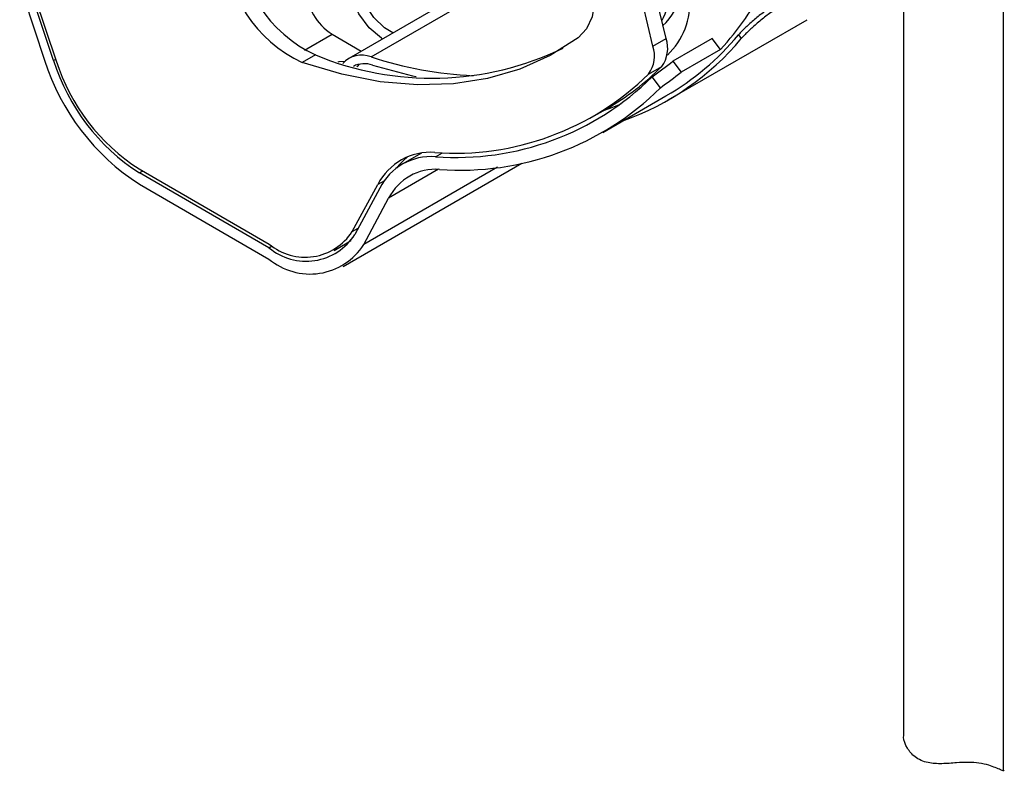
# Model space of a CAD drawing. Header units: millimetres. Extents: x 15 to 415, y 5 to 292.
# Tile 45 of 48: x 361 to 376, y 239 to 251. Entities that reach past the tile are written whole.
import ezdxf

# ---------------------------------------------------------------- set-up
doc = ezdxf.new("R2010")
doc.units = ezdxf.units.MM

msp = doc.modelspace()

# ---------------------------------------------------------------- linework, layer by layer
at = {"color": 7, "linetype": 'Continuous', "lineweight": 25}
for p, q in [((374.850802, 251.550808), (374.850802, 239.78971)), ((376.393659, 239.240235), (376.393659, 251.550808)), ((361.40393, 251.347091), (361.799693, 250.163551)), ((361.236977, 251.329449), (361.620544, 250.172922)), ((361.757482, 250.168771), (361.373915, 251.325299)), ((368.229361, 251.311996), (366.306148, 250.201749)), ((370.991543, 250.390069), (370.836442, 251.046248)), ((371.193574, 250.506699), (371.038472, 251.162878)), ((371.229042, 249.560644), (373.370565, 250.796919)), ((366.048493, 250.573154), (366.499002, 250.313081)), ((370.991543, 250.390069), (371.193574, 250.506699)), ((371.907113, 250.508174), (371.301021, 250.158285)), ((372.031733, 250.336702), (371.907113, 250.508174)), ((372.310326, 250.561366), (372.353823, 250.506488)), ((372.031733, 250.336702), (371.425642, 249.986812)), ((365.792894, 250.253299), (365.590863, 250.136669)), ((371.301021, 250.158285), (371.425642, 249.986812)), ((370.92487, 249.960242), (371.1269, 250.076872)), ((371.106758, 249.747308), (370.982103, 249.918827)), ((370.221054, 249.061221), (371.19333, 249.622505)), ((370.078208, 249.308664), (370.280239, 249.425294)), ((367.42688, 248.742116), (367.131184, 248.571414)), ((363.075379, 248.498935), (365.082012, 247.34053)), ((366.218943, 246.99744), (368.973819, 248.587796)), ((365.076178, 247.285574), (363.081213, 248.437243)), ((363.081213, 248.26227), (365.076178, 247.110601)), ((366.357698, 247.532271), (366.753462, 248.258872)), ((366.783476, 248.202425), (366.399909, 247.488755)), ((366.536847, 247.334801), (366.920414, 248.048471)), ((366.081931, 247.241514), (366.283962, 247.358144))]:
    msp.add_line(p, q, dxfattribs=at)
at = {"color": 8, "linetype": 'Continuous', "lineweight": 25}
for p, q in [((366.648973, 250.222536), (368.432006, 251.251859)), ((371.146349, 250.706488), (371.14687, 250.706789)), ((365.624326, 250.328287), (366.048493, 250.573154)), ((361.757482, 250.168771), (361.7914, 250.188352)), ((367.642928, 248.68729), (367.748145, 248.74803)), ((363.131729, 248.466405), (363.081213, 248.437243)), ((368.598345, 248.524878), (366.536847, 247.334801)), ((367.689444, 248.492423), (366.920414, 248.048471)), ((366.854872, 248.317415), (366.753462, 248.258872)), ((366.357698, 247.532271), (366.452806, 247.587175)), ((365.076178, 247.285574), (365.127424, 247.315157))]:
    msp.add_line(p, q, dxfattribs=at)
at = {"color": 7, "linetype": 'Continuous', "lineweight": 25, "flags": 128}
for points in [[(369.587859, 252.443821), (369.767438, 252.187627), (369.913674, 251.908912), (370.019445, 251.62125), (370.0796, 251.33865), (370.091209, 251.074874), (370.053707, 250.842769), (369.96892, 250.653638), (369.840978, 250.516693)], [(366.823254, 250.500268), (366.808233, 250.510152), (366.621266, 250.672759), (366.459804, 250.887784), (366.341342, 251.131926), (366.278717, 251.378728), (366.278717, 251.601445), (366.341342, 251.775942), (366.459804, 251.883311), (366.527811, 251.906262)], [(366.983804, 250.592951), (366.858158, 250.669521), (366.692048, 250.830497), (366.555231, 251.036242), (366.46421, 251.261941), (366.429964, 251.480372), (366.456623, 251.665187), (366.540971, 251.794097), (366.635336, 251.844189)], [(369.840978, 250.516693), (369.409784, 250.244381), (368.943345, 250.034592), (368.444743, 249.888714), (367.917275, 249.80771), (367.364429, 249.792117), (366.789859, 249.842038), (366.197365, 249.957142), (365.590863, 250.136669)], [(366.243966, 250.155552), (366.153849, 250.147159), (366.135403, 250.144488)], [(366.466069, 250.111365), (366.4373, 250.073837), (366.432146, 250.065815)], [(366.67142, 250.095845), (367.28979, 249.931877), (367.343758, 249.920506)], [(370.23065, 249.396666), (370.374206, 249.449877), (370.504444, 249.503512)], [(366.283962, 247.358144), (366.340297, 247.394555), (366.342816, 247.396377)]]:
    msp.add_lwpolyline(points, dxfattribs=at)
at = {"color": 7, "linetype": 'Continuous', "lineweight": 25}
for centre, radius, start, end in [((366.689654, 252.159805), 2.10688, 181.764127, 244.8092049), ((366.487623, 252.043175), 2.10688, 181.764127, 244.8092049), ((368.360616, 253.668401), 4.957552, 317.7748841, 332.0237729), ((366.521698, 251.312929), 0.878174, 182.6054785, 237.3945217), ((370.263316, 251.253979), 0.988329, 331.2073096, 359.052986), ((370.642119, 251.278905), 0.762949, 311.4204864, 353.2973699), ((370.462503, 251.050486), 1.096762, 313.3497605, 4.73274), ((369.127564, 253.204651), 4.205809, 289.4771873, 320.0938202), ((370.756823, 250.354361), 0.462556, 323.1369207, 19.2286248), ((369.070224, 253.28233), 4.231064, 300.1185029, 319.9772223), ((367.582809, 254.555809), 4.659978, 247.4118886, 295.7443679), ((370.554792, 250.237731), 0.462556, 323.1369207, 19.2286248), ((365.001362, 251.243855), 3.546382, 197.5765174, 237.2183615), ((364.821348, 251.139305), 3.213908, 197.5765174, 237.2183615), ((364.754501, 251.106859), 3.101728, 197.7054374, 237.2243834), ((366.502504, 249.860405), 0.39063, 67.9784236, 137.853253), ((368.518112, 255.997347), 6.069771, 252.0647356, 267.2065596), ((366.544089, 249.763804), 0.355619, 69.0191117, 117.9206661), ((368.240304, 252.951855), 4.074061, 300.0471718, 315.1154803), ((367.940661, 253.002016), 4.261208, 265.84843, 314.4526797), ((367.962954, 252.962243), 4.286915, 265.7187821, 314.7706587), ((368.031961, 252.842368), 4.362771, 265.7178081, 314.8118279), ((367.566801, 247.839009), 0.915317, 85.9046394, 152.6962665), ((367.577566, 247.799001), 0.89069, 85.7916393, 153.0678933), ((367.77472, 247.961473), 0.915292, 127.8573372, 142.8155111), ((367.646438, 247.679626), 0.814345, 85.7916393, 153.0678933), ((365.649193, 247.966031), 0.889588, 229.8991912, 327.5534227), ((365.635372, 247.998485), 0.859716, 229.9351903, 327.1603913), ((365.70847, 247.86145), 0.981615, 229.8991912, 327.5534227)]:
    msp.add_arc(centre, radius, start, end, dxfattribs=at)
for major_axis, start_param in [((13.144542, 10.554216), 4.654679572), ((13.377877, 10.741568), 4.655092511)]:
    msp.add_ellipse((364.280726, 259.81788), major_axis=major_axis, ratio=0.707959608, start_param=start_param, end_param=4.678350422, dxfattribs=at)
for points, knots in [([(372.92848, 251.066895), (372.880782, 251.037544), (372.785387, 250.97884), (372.628565, 250.860527), (372.48366, 250.737751), (372.374631, 250.63373), (372.328617, 250.581949), (372.310326, 250.561366)], [0, 0, 0, 0, 0.214643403, 0.429287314, 0.643910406, 0.858452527, 1, 1, 1, 1]), ([(372.97193, 251.012076), (372.924233, 250.982724), (372.828837, 250.924021), (372.672016, 250.805707), (372.527118, 250.682921), (372.418105, 250.57888), (372.372107, 250.527079), (372.353823, 250.506488)], [0, 0, 0, 0, 0.2146439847, 0.4292884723, 0.64391238, 0.8584562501, 1, 1, 1, 1]), ([(376.167713, 239.314543), (376.119907, 239.327368), (376.033901, 239.350442), (375.856492, 239.362183), (375.656332, 239.351479), (375.439862, 239.333324), (375.217204, 239.344422), (375.026573, 239.426237), (374.902356, 239.574275), (374.848676, 239.71128), (374.855192, 239.774929), (374.856693, 239.789592)], [0, 0, 0, 0, 0.124371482, 0.223754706, 0.323457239, 0.445199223, 0.570261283, 0.711011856, 0.832733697, 0.961464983, 1, 1, 1, 1]), ([(376.392803, 239.240174), (376.393084, 239.239746), (376.405579, 239.220764), (376.349401, 239.245443), (376.234109, 239.289291), (376.167713, 239.314543)], [0, 0, 0, 0, 0.009685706, 0.429680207, 1, 1, 1, 1])]:
    msp.add_open_spline(points, degree=3, knots=knots, dxfattribs=at)

doc.saveas('drawing.dxf')
